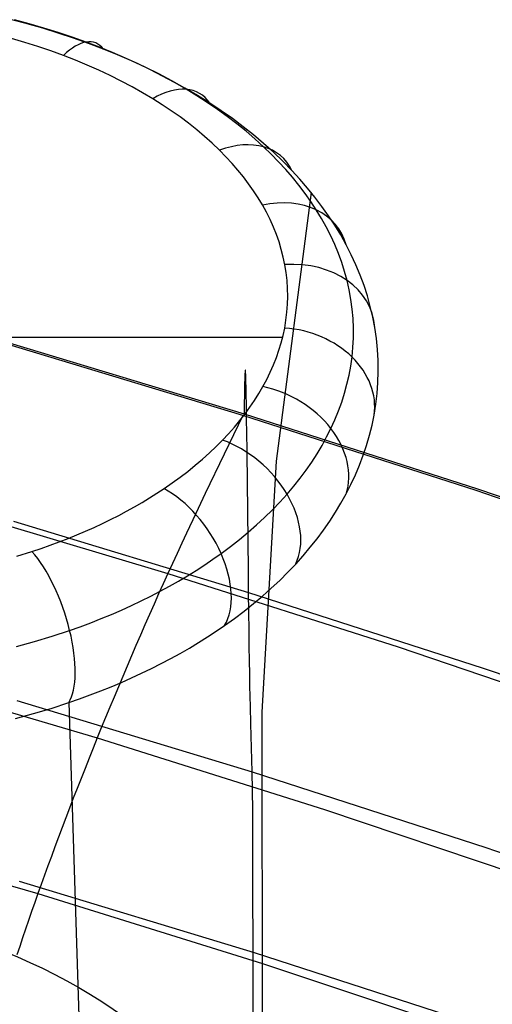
# Model space of a CAD drawing. Extents: x -3677 to -3089, y -67 to 482.
# Tile 103 of 110: x -3268 to -3257, y 452 to 473. Entities that reach past the tile are written whole.
import ezdxf

# ---------------------------------------------------------------- set-up
doc = ezdxf.new("R2010")
doc.units = 0
doc.layers.add('CURVA_ORIGIN', color=125, linetype='CONTINUOUS')

msp = doc.modelspace()

# ---------------------------------------------------------------- linework, layer by layer
at = {"layer": 'CURVA_ORIGIN'}
for p, q in [((-3267.477, 473.324, 382.701), (-3267.825, 473.416, 382.599)), ((-3267.435, 473.325, 383.692), (-3267.76, 473.412, 383.583)), ((-3267.132, 473.226, 382.81), (-3267.477, 473.324, 382.701)), ((-3267.114, 473.232, 383.808), (-3267.435, 473.325, 383.692)), ((-3266.791, 473.121, 382.926), (-3267.132, 473.226, 382.81)), ((-3266.797, 473.134, 383.932), (-3267.114, 473.232, 383.808)), ((-3267.53, 472.916, 384.597), (-3267.823, 473.003, 384.483)), ((-3266.485, 473.03, 384.062), (-3266.797, 473.134, 383.932)), ((-3266.455, 473.009, 383.049), (-3266.791, 473.121, 382.926)), ((-3266.177, 472.92, 384.199), (-3266.485, 473.03, 384.062)), ((-3266.122, 472.891, 383.179), (-3266.455, 473.009, 383.049)), ((-3267.241, 472.824, 384.718), (-3267.53, 472.916, 384.597)), ((-3266.957, 472.727, 384.846), (-3267.241, 472.824, 384.718)), ((-3265.883, 472.808, 384.339), (-3266.177, 472.92, 384.199)), ((-3265.795, 472.766, 383.317), (-3266.122, 472.891, 383.179)), ((-3265.593, 472.691, 384.485), (-3265.883, 472.808, 384.339)), ((-3265.482, 472.639, 383.456), (-3265.795, 472.766, 383.317)), ((-3266.677, 472.625, 384.981), (-3266.957, 472.727, 384.846)), ((-3266.412, 472.522, 385.118), (-3266.677, 472.625, 384.981)), ((-3266.151, 472.413, 385.261), (-3266.412, 472.522, 385.118)), ((-3265.309, 472.568, 384.637), (-3265.593, 472.691, 384.485)), ((-3265.174, 472.505, 383.602), (-3265.482, 472.639, 383.456)), ((-3265.03, 472.441, 384.796), (-3265.309, 472.568, 384.637)), ((-3265.895, 472.301, 385.41), (-3266.151, 472.413, 385.261)), ((-3265.645, 472.183, 385.565), (-3265.895, 472.301, 385.41)), ((-3264.871, 472.365, 383.755), (-3265.174, 472.505, 383.602)), ((-3264.757, 472.308, 384.961), (-3265.03, 472.441, 384.796)), ((-3264.574, 472.219, 383.914), (-3264.871, 472.365, 383.755)), ((-3264.489, 472.17, 385.131), (-3264.757, 472.308, 384.961)), ((-3265.401, 472.062, 385.725), (-3265.645, 472.183, 385.565)), ((-3264.283, 472.066, 384.079), (-3264.574, 472.219, 383.914)), ((-3264.227, 472.028, 385.308), (-3264.489, 472.17, 385.131)), ((-3265.163, 471.936, 385.891), (-3265.401, 472.062, 385.725)), ((-3264.931, 471.806, 386.063), (-3265.163, 471.936, 385.891)), ((-3263.998, 471.908, 384.25), (-3264.283, 472.066, 384.079)), ((-3263.971, 471.88, 385.491), (-3264.227, 472.028, 385.308)), ((-3263.719, 471.743, 384.427), (-3263.998, 471.908, 384.25)), ((-3263.735, 471.736, 385.668), (-3263.971, 471.88, 385.491)), ((-3264.706, 471.672, 386.24), (-3264.931, 471.806, 386.063)), ((-3264.499, 471.541, 386.413), (-3264.706, 471.672, 386.24)), ((-3263.505, 471.588, 385.851), (-3263.735, 471.736, 385.668)), ((-3263.447, 471.572, 384.61), (-3263.719, 471.743, 384.427)), ((-3264.299, 471.408, 386.589), (-3264.499, 471.541, 386.413)), ((-3263.282, 471.436, 386.039), (-3263.505, 471.588, 385.851)), ((-3263.196, 471.405, 384.788), (-3263.447, 471.572, 384.61)), ((-3263.064, 471.279, 386.232), (-3263.282, 471.436, 386.039)), ((-3264.105, 471.27, 386.771), (-3264.299, 471.408, 386.589)), ((-3263.917, 471.13, 386.956), (-3264.105, 471.27, 386.771)), ((-3262.951, 471.233, 384.972), (-3263.196, 471.405, 384.788)), ((-3262.853, 471.118, 386.429), (-3263.064, 471.279, 386.232)), ((-3262.714, 471.055, 385.16), (-3262.951, 471.233, 384.972)), ((-3263.736, 470.986, 387.146), (-3263.917, 471.13, 386.956)), ((-3262.649, 470.954, 386.631), (-3262.853, 471.118, 386.429)), ((-3262.483, 470.873, 385.353), (-3262.714, 471.055, 385.16)), ((-3263.562, 470.84, 387.34), (-3263.736, 470.986, 387.146)), ((-3263.395, 470.69, 387.537), (-3263.562, 470.84, 387.34)), ((-3262.452, 470.785, 386.837), (-3262.649, 470.954, 386.631)), ((-3262.26, 470.685, 385.551), (-3262.483, 470.873, 385.353)), ((-3262.262, 470.612, 387.048), (-3262.452, 470.785, 386.837)), ((-3263.235, 470.537, 387.739), (-3263.395, 470.69, 387.537)), ((-3262.093, 470.449, 387.248), (-3262.262, 470.612, 387.048)), ((-3262.045, 470.492, 385.754), (-3262.26, 470.685, 385.551)), ((-3263.093, 470.394, 387.929), (-3263.235, 470.537, 387.739)), ((-3262.958, 470.247, 388.122), (-3263.093, 470.394, 387.929)), ((-3261.93, 470.282, 387.451), (-3262.093, 470.449, 387.248)), ((-3261.837, 470.294, 385.961), (-3262.045, 470.492, 385.754)), ((-3262.829, 470.099, 388.318), (-3262.958, 470.247, 388.122)), ((-3261.773, 470.113, 387.657), (-3261.93, 470.282, 387.451)), ((-3261.637, 470.091, 386.173), (-3261.837, 470.294, 385.961)), ((-3262.707, 469.949, 388.517), (-3262.829, 470.099, 388.318)), ((-3262.592, 469.796, 388.718), (-3262.707, 469.949, 388.517)), ((-3261.624, 469.94, 387.867), (-3261.773, 470.113, 387.657)), ((-3261.46, 469.899, 386.373), (-3261.637, 470.091, 386.173)), ((-3261.481, 469.765, 388.08), (-3261.624, 469.94, 387.867)), ((-3262.483, 469.642, 388.921), (-3262.592, 469.796, 388.718)), ((-3261.346, 469.586, 388.297), (-3261.481, 469.765, 388.08)), ((-3261.289, 469.703, 386.577), (-3261.46, 469.899, 386.373)), ((-3261.127, 469.503, 386.785), (-3261.289, 469.703, 386.577)), ((-3262.382, 469.486, 389.127), (-3262.483, 469.642, 388.921)), ((-3262.287, 469.329, 389.335), (-3262.382, 469.486, 389.127)), ((-3261.211, 469.607, 386.676), (-3261.981, 463.676, 364.043)), ((-3261.218, 469.405, 388.516), (-3261.346, 469.586, 388.297)), ((-3260.973, 469.299, 386.995), (-3261.127, 469.503, 386.785)), ((-3262.199, 469.168, 389.548), (-3262.287, 469.329, 389.335)), ((-3261.098, 469.222, 388.738), (-3261.218, 469.405, 388.516)), ((-3260.826, 469.092, 387.209), (-3260.973, 469.299, 386.995)), ((-3262.119, 469.006, 389.762), (-3262.199, 469.168, 389.548)), ((-3260.984, 469.034, 388.965), (-3261.098, 469.222, 388.738)), ((-3260.688, 468.882, 387.426), (-3260.826, 469.092, 387.209)), ((-3262.045, 468.843, 389.977), (-3262.119, 469.006, 389.762)), ((-3261.98, 468.678, 390.195), (-3262.045, 468.843, 389.977)), ((-3260.878, 468.844, 389.195), (-3260.984, 469.034, 388.965)), ((-3260.781, 468.652, 389.427), (-3260.878, 468.844, 389.195)), ((-3260.559, 468.668, 387.646), (-3260.688, 468.882, 387.426)), ((-3261.921, 468.513, 390.413), (-3261.98, 468.678, 390.195)), ((-3260.692, 468.457, 389.661), (-3260.781, 468.652, 389.427)), ((-3260.439, 468.452, 387.868), (-3260.559, 468.668, 387.646)), ((-3261.871, 468.346, 390.633), (-3261.921, 468.513, 390.413)), ((-3260.611, 468.261, 389.898), (-3260.692, 468.457, 389.661)), ((-3260.326, 468.231, 388.096), (-3260.439, 468.452, 387.868)), ((-3261.828, 468.179, 390.854), (-3261.871, 468.346, 390.633)), ((-3261.793, 468.011, 391.076), (-3261.828, 468.179, 390.854)), ((-3260.538, 468.063, 390.136), (-3260.611, 468.261, 389.898)), ((-3260.223, 468.007, 388.326), (-3260.326, 468.231, 388.096)), ((-3261.764, 467.837, 391.305), (-3261.793, 468.011, 391.076)), ((-3260.475, 467.864, 390.376), (-3260.538, 468.063, 390.136)), ((-3260.129, 467.78, 388.558), (-3260.223, 468.007, 388.326)), ((-3261.744, 467.663, 391.536), (-3261.764, 467.837, 391.305)), ((-3260.42, 467.663, 390.618), (-3260.475, 467.864, 390.376)), ((-3260.045, 467.552, 388.792), (-3260.129, 467.78, 388.558)), ((-3261.732, 467.488, 391.766), (-3261.744, 467.663, 391.536)), ((-3260.372, 467.455, 390.869), (-3260.42, 467.663, 390.618)), ((-3259.971, 467.322, 389.028), (-3260.045, 467.552, 388.792)), ((-3261.733, 467.139, 392.228), (-3261.729, 467.314, 391.997)), ((-3261.729, 467.314, 391.997), (-3261.732, 467.488, 391.766)), ((-3260.335, 467.245, 391.121), (-3260.372, 467.455, 390.869)), ((-3259.906, 467.091, 389.266), (-3259.971, 467.322, 389.028)), ((-3261.746, 466.964, 392.459), (-3261.733, 467.139, 392.228)), ((-3260.306, 467.035, 391.375), (-3260.335, 467.245, 391.121)), ((-3259.852, 466.858, 389.505), (-3259.906, 467.091, 389.266)), ((-3261.767, 466.79, 392.689), (-3261.746, 466.964, 392.459)), ((-3260.288, 466.824, 391.629), (-3260.306, 467.035, 391.375)), ((-3261.796, 466.616, 392.919), (-3261.767, 466.79, 392.689)), ((-3260.279, 466.612, 391.884), (-3260.288, 466.824, 391.629)), ((-3259.807, 466.625, 389.745), (-3259.852, 466.858, 389.505)), ((-3261.873, 466.288, 393.352), (-3261.831, 466.452, 393.136)), ((-3261.831, 466.452, 393.136), (-3261.796, 466.616, 392.919)), ((-3260.28, 466.4, 392.139), (-3260.279, 466.612, 391.884)), ((-3259.772, 466.383, 389.994), (-3259.807, 466.625, 389.745)), ((-3261.841, 466.41, 393.191), (-3283.373, 466.41, 393.192)), ((-3262.718, 464.69, 435.396), (-3267.901, 466.254, 434.888)), ((-3267.875, 466.289, 434.876), (-3262.692, 464.726, 435.384)), ((-3261.922, 466.125, 393.568), (-3261.873, 466.288, 393.352)), ((-3260.29, 466.189, 392.395), (-3260.28, 466.4, 392.139)), ((-3259.747, 466.141, 390.245), (-3259.772, 466.383, 389.994)), ((-3261.979, 465.963, 393.782), (-3261.922, 466.125, 393.568)), ((-3260.31, 465.977, 392.65), (-3260.29, 466.189, 392.395)), ((-3259.733, 465.899, 390.495), (-3259.747, 466.141, 390.245)), ((-3262.113, 465.642, 394.206), (-3262.042, 465.802, 393.994)), ((-3262.042, 465.802, 393.994), (-3261.979, 465.963, 393.782)), ((-3260.338, 465.777, 392.891), (-3260.31, 465.977, 392.65)), ((-3259.73, 465.657, 390.747), (-3259.733, 465.899, 390.495)), ((-3262.674, 465.568, 434.271), (-3262.675, 465.544, 434.34)), ((-3262.673, 465.588, 434.2), (-3262.674, 465.568, 434.271)), ((-3262.672, 465.607, 434.129), (-3262.673, 465.588, 434.2)), ((-3262.671, 465.624, 434.056), (-3262.672, 465.607, 434.129)), ((-3262.67, 465.651, 433.908), (-3262.671, 465.639, 433.983)), ((-3262.671, 465.639, 433.983), (-3262.671, 465.624, 434.056)), ((-3262.669, 465.662, 433.832), (-3262.67, 465.651, 433.908)), ((-3262.668, 465.67, 433.755), (-3262.669, 465.662, 433.832)), ((-3262.667, 465.677, 433.677), (-3262.668, 465.67, 433.755)), ((-3262.666, 465.681, 433.599), (-3262.667, 465.677, 433.677)), ((-3262.665, 465.684, 433.519), (-3262.666, 465.681, 433.599)), ((-3262.664, 465.683, 433.356), (-3262.665, 465.685, 433.438)), ((-3262.665, 465.685, 433.438), (-3262.665, 465.684, 433.519)), ((-3262.663, 465.68, 433.274), (-3262.664, 465.683, 433.356)), ((-3262.662, 465.676, 433.19), (-3262.663, 465.68, 433.274)), ((-3262.661, 465.669, 433.106), (-3262.662, 465.676, 433.19)), ((-3262.66, 465.66, 433.02), (-3262.661, 465.669, 433.106)), ((-3262.66, 465.65, 432.934), (-3262.66, 465.66, 433.02)), ((-3262.659, 465.638, 432.847), (-3262.66, 465.65, 432.934)), ((-3262.658, 465.625, 432.759), (-3262.659, 465.638, 432.847)), ((-3262.656, 465.593, 432.58), (-3262.658, 465.625, 432.759)), ((-3262.655, 465.554, 432.398), (-3262.656, 465.593, 432.58)), ((-3262.19, 465.483, 394.416), (-3262.113, 465.642, 394.206)), ((-3260.421, 465.379, 393.373), (-3260.375, 465.578, 393.132)), ((-3260.375, 465.578, 393.132), (-3260.338, 465.777, 392.891)), ((-3259.738, 465.415, 390.998), (-3259.73, 465.657, 390.747)), ((-3262.68, 465.358, 434.732), (-3262.681, 465.339, 434.763)), ((-3262.679, 465.395, 434.67), (-3262.68, 465.377, 434.701)), ((-3262.68, 465.377, 434.701), (-3262.68, 465.358, 434.732)), ((-3262.678, 465.446, 434.574), (-3262.679, 465.43, 434.606)), ((-3262.679, 465.43, 434.606), (-3262.679, 465.413, 434.638)), ((-3262.679, 465.413, 434.638), (-3262.679, 465.395, 434.67)), ((-3262.677, 465.477, 434.509), (-3262.678, 465.462, 434.541)), ((-3262.678, 465.462, 434.541), (-3262.678, 465.446, 434.574)), ((-3262.676, 465.519, 434.408), (-3262.677, 465.491, 434.476)), ((-3262.677, 465.491, 434.476), (-3262.677, 465.477, 434.509)), ((-3262.675, 465.544, 434.34), (-3262.676, 465.519, 434.408)), ((-3262.653, 465.509, 432.213), (-3262.655, 465.554, 432.398)), ((-3262.652, 465.458, 432.025), (-3262.653, 465.509, 432.213)), ((-3262.65, 465.401, 431.834), (-3262.652, 465.458, 432.025)), ((-3262.648, 465.339, 431.64), (-3262.65, 465.401, 431.834)), ((-3262.275, 465.325, 394.624), (-3262.19, 465.483, 394.416)), ((-3260.475, 465.181, 393.612), (-3260.421, 465.379, 393.373)), ((-3259.756, 465.174, 391.249), (-3259.738, 465.415, 390.998)), ((-3262.684, 465.164, 434.998), (-3262.685, 465.139, 435.026)), ((-3262.685, 465.139, 435.026), (-3262.685, 465.114, 435.054)), ((-3262.683, 465.234, 434.912), (-3262.684, 465.211, 434.941)), ((-3262.684, 465.211, 434.941), (-3262.684, 465.188, 434.97)), ((-3262.684, 465.188, 434.97), (-3262.684, 465.164, 434.998)), ((-3262.682, 465.278, 434.854), (-3262.683, 465.256, 434.883)), ((-3262.683, 465.256, 434.883), (-3262.683, 465.234, 434.912)), ((-3262.681, 465.319, 434.794), (-3262.682, 465.299, 434.824)), ((-3262.682, 465.299, 434.824), (-3262.682, 465.278, 434.854)), ((-3262.681, 465.339, 434.763), (-3262.681, 465.319, 434.794)), ((-3262.647, 465.271, 431.443), (-3262.648, 465.339, 431.64)), ((-3262.645, 465.198, 431.244), (-3262.647, 465.271, 431.443)), ((-3262.644, 465.12, 431.042), (-3262.645, 465.198, 431.244)), ((-3262.46, 465.02, 395.028), (-3262.364, 465.172, 394.827)), ((-3262.364, 465.172, 394.827), (-3262.275, 465.325, 394.624)), ((-3260.537, 464.984, 393.851), (-3260.475, 465.181, 393.612)), ((-3259.784, 464.935, 391.5), (-3259.756, 465.174, 391.249)), ((-3262.689, 464.919, 435.239), (-3262.69, 464.857, 435.288)), ((-3262.688, 464.977, 435.187), (-3262.689, 464.919, 435.239)), ((-3262.687, 465.006, 435.161), (-3262.688, 464.977, 435.187)), ((-3262.686, 465.061, 435.108), (-3262.687, 465.034, 435.135)), ((-3262.687, 465.034, 435.135), (-3262.687, 465.006, 435.161)), ((-3262.685, 465.114, 435.054), (-3262.686, 465.088, 435.081)), ((-3262.686, 465.088, 435.081), (-3262.686, 465.061, 435.108)), ((-3262.641, 464.95, 430.631), (-3262.644, 465.12, 431.042)), ((-3262.638, 464.763, 430.211), (-3262.641, 464.95, 430.631)), ((-3262.562, 464.869, 395.226), (-3262.46, 465.02, 395.028)), ((-3260.608, 464.788, 394.088), (-3260.537, 464.984, 393.851)), ((-3259.823, 464.696, 391.75), (-3259.784, 464.935, 391.5)), ((-3262.785, 464.573, 395.618), (-3262.671, 464.72, 395.423)), ((-3262.691, 464.793, 435.337), (-3262.692, 464.726, 435.384)), ((-3262.692, 464.726, 435.384), (-3257.54, 463.069, 435.923)), ((-3262.69, 464.857, 435.288), (-3262.691, 464.793, 435.337)), ((-3262.671, 464.72, 395.423), (-3262.562, 464.869, 395.226)), ((-3262.635, 464.56, 429.783), (-3262.638, 464.763, 430.211)), ((-3260.688, 464.594, 394.324), (-3260.608, 464.788, 394.088)), ((-3259.869, 464.472, 391.987), (-3259.823, 464.696, 391.75)), ((-3262.718, 464.69, 435.396), (-3263.134, 463.83, 435.673)), ((-3262.906, 464.428, 395.81), (-3262.785, 464.573, 395.618)), ((-3257.567, 463.032, 435.935), (-3262.718, 464.69, 435.396)), ((-3262.632, 464.343, 429.348), (-3262.635, 464.56, 429.783)), ((-3260.775, 464.401, 394.558), (-3260.688, 464.594, 394.324)), ((-3263.166, 464.143, 396.186), (-3263.033, 464.284, 395.999)), ((-3263.033, 464.284, 395.999), (-3262.906, 464.428, 395.81)), ((-3262.626, 463.874, 428.46), (-3262.632, 464.343, 429.348)), ((-3260.87, 464.213, 394.787), (-3260.775, 464.401, 394.558)), ((-3259.924, 464.249, 392.222), (-3259.869, 464.472, 391.987)), ((-3263.308, 464.001, 396.374), (-3263.166, 464.143, 396.186)), ((-3260.972, 464.027, 395.014), (-3260.87, 464.213, 394.787)), ((-3259.989, 464.028, 392.457), (-3259.924, 464.249, 392.222)), ((-3263.609, 463.723, 396.74), (-3263.455, 463.861, 396.559)), ((-3263.134, 463.83, 435.673), (-3263.55, 462.964, 435.931)), ((-3263.455, 463.861, 396.559), (-3263.308, 464.001, 396.374)), ((-3262.598, 461.265, 423.889), (-3262.626, 463.874, 428.46)), ((-3261.199, 463.66, 395.461), (-3261.082, 463.842, 395.238)), ((-3261.082, 463.842, 395.238), (-3260.972, 464.027, 395.014)), ((-3260.062, 463.809, 392.69), (-3259.989, 464.028, 392.457)), ((-3263.768, 463.588, 396.919), (-3263.609, 463.723, 396.74)), ((-3261.981, 463.676, 364.043), (-3262.302, 458.145, 344.333)), ((-3261.324, 463.479, 395.681), (-3261.199, 463.66, 395.461)), ((-3260.144, 463.592, 392.921), (-3260.062, 463.809, 392.69)), ((-3264.103, 463.325, 397.266), (-3263.932, 463.455, 397.094)), ((-3263.932, 463.455, 397.094), (-3263.768, 463.588, 396.919)), ((-3261.457, 463.301, 395.898), (-3261.324, 463.479, 395.681)), ((-3260.235, 463.378, 393.152), (-3260.144, 463.592, 392.921)), ((-3264.459, 463.073, 397.599), (-3264.278, 463.198, 397.434)), ((-3264.278, 463.198, 397.434), (-3264.103, 463.325, 397.266)), ((-3261.597, 463.125, 396.114), (-3261.457, 463.301, 395.898)), ((-3260.333, 463.165, 393.38), (-3260.235, 463.378, 393.152)), ((-3264.778, 462.868, 397.87), (-3264.617, 462.97, 397.736)), ((-3264.617, 462.97, 397.736), (-3264.459, 463.073, 397.599)), ((-3263.55, 462.964, 435.931), (-3263.758, 462.528, 436.046)), ((-3261.744, 462.952, 396.326), (-3261.597, 463.125, 396.114)), ((-3260.441, 462.956, 393.606), (-3260.333, 463.165, 393.38)), ((-3252.452, 461.278, 436.505), (-3257.567, 463.032, 435.935)), ((-3257.54, 463.069, 435.923), (-3252.425, 461.316, 436.493)), ((-3265.111, 462.671, 398.13), (-3264.943, 462.769, 398.001)), ((-3264.943, 462.769, 398.001), (-3264.778, 462.868, 397.87)), ((-3262.066, 462.606, 396.749), (-3261.901, 462.778, 396.539)), ((-3261.901, 462.778, 396.539), (-3261.744, 462.952, 396.326)), ((-3260.675, 462.552, 394.045), (-3260.554, 462.752, 393.827)), ((-3260.554, 462.752, 393.827), (-3260.441, 462.956, 393.606)), ((-3269.487, 462.726, 435.803), (-3264.375, 461.201, 436.298)), ((-3265.458, 462.483, 398.378), (-3265.283, 462.576, 398.256)), ((-3265.283, 462.576, 398.256), (-3265.111, 462.671, 398.13)), ((-3263.758, 462.528, 436.046), (-3263.965, 462.089, 436.148)), ((-3262.238, 462.438, 396.956), (-3262.066, 462.606, 396.749)), ((-3260.803, 462.354, 394.26), (-3260.675, 462.552, 394.045)), ((-3267.779, 462.353, 422.487), (-3262.593, 460.785, 422.997)), ((-3265.818, 462.305, 398.615), (-3265.637, 462.393, 398.498)), ((-3265.637, 462.393, 398.498), (-3265.458, 462.483, 398.378)), ((-3262.416, 462.272, 397.16), (-3262.238, 462.438, 396.956)), ((-3260.939, 462.16, 394.474), (-3260.803, 462.354, 394.26)), ((-3266.38, 462.054, 398.946), (-3266.19, 462.135, 398.838)), ((-3266.19, 462.135, 398.838), (-3266.003, 462.219, 398.728)), ((-3266.003, 462.219, 398.728), (-3265.818, 462.305, 398.615)), ((-3262.794, 461.95, 397.555), (-3262.602, 462.11, 397.359)), ((-3262.602, 462.11, 397.359), (-3262.416, 462.272, 397.16)), ((-3261.082, 461.968, 394.685), (-3260.939, 462.16, 394.474)), ((-3266.968, 461.826, 399.247), (-3266.77, 461.899, 399.15)), ((-3266.77, 461.899, 399.15), (-3266.574, 461.975, 399.05)), ((-3266.574, 461.975, 399.05), (-3266.38, 462.054, 398.946)), ((-3263.965, 462.089, 436.148), (-3264.068, 461.868, 436.192)), ((-3262.993, 461.794, 397.748), (-3262.794, 461.95, 397.555)), ((-3261.232, 461.779, 394.893), (-3261.082, 461.968, 394.685)), ((-3267.705, 461.582, 399.57), (-3267.373, 461.686, 399.432)), ((-3267.373, 461.686, 399.432), (-3267.169, 461.755, 399.341)), ((-3267.169, 461.755, 399.341), (-3266.968, 461.826, 399.247)), ((-3264.068, 461.868, 436.192), (-3264.171, 461.646, 436.233)), ((-3263.199, 461.642, 397.936), (-3262.993, 461.794, 397.748)), ((-3261.389, 461.594, 395.098), (-3261.232, 461.779, 394.893)), ((-3264.171, 461.646, 436.233), (-3264.273, 461.424, 436.268)), ((-3263.561, 461.39, 398.246), (-3263.378, 461.515, 398.092)), ((-3263.378, 461.515, 398.092), (-3263.199, 461.642, 397.936)), ((-3261.552, 461.411, 395.3), (-3261.389, 461.594, 395.098)), ((-3264.273, 461.424, 436.268), (-3264.375, 461.201, 436.298)), ((-3263.942, 461.15, 398.543), (-3263.749, 461.269, 398.396)), ((-3263.749, 461.269, 398.396), (-3263.561, 461.39, 398.246)), ((-3262.593, 460.785, 422.997), (-3262.598, 461.265, 423.889)), ((-3261.906, 461.051, 395.703), (-3261.726, 461.229, 395.503)), ((-3261.726, 461.229, 395.503), (-3261.552, 461.411, 395.3)), ((-3264.375, 461.201, 436.298), (-3264.477, 460.976, 436.323)), ((-3264.375, 461.201, 436.298), (-3259.295, 459.584, 436.823)), ((-3264.338, 460.92, 398.828), (-3264.138, 461.033, 398.687)), ((-3264.138, 461.033, 398.687), (-3263.942, 461.15, 398.543)), ((-3262.093, 460.876, 395.899), (-3261.906, 461.051, 395.703)), ((-3264.751, 460.701, 399.099), (-3264.542, 460.809, 398.965)), ((-3264.477, 460.976, 436.323), (-3264.579, 460.751, 436.342)), ((-3264.542, 460.809, 398.965), (-3264.338, 460.92, 398.828)), ((-3262.287, 460.704, 396.092), (-3262.093, 460.876, 395.899)), ((-3265.178, 460.494, 399.356), (-3264.962, 460.596, 399.229)), ((-3264.962, 460.596, 399.229), (-3264.751, 460.701, 399.099)), ((-3264.579, 460.751, 436.342), (-3264.679, 460.525, 436.355)), ((-3262.588, 460.349, 422.126), (-3262.593, 460.785, 422.997)), ((-3262.593, 460.785, 422.997), (-3257.44, 459.124, 423.537)), ((-3262.486, 460.537, 396.281), (-3262.287, 460.704, 396.092)), ((-3265.619, 460.299, 399.598), (-3265.397, 460.395, 399.479)), ((-3265.397, 460.395, 399.479), (-3265.178, 460.494, 399.356)), ((-3264.679, 460.525, 436.355), (-3264.78, 460.299, 436.363)), ((-3262.903, 460.213, 396.647), (-3262.692, 460.373, 396.466)), ((-3262.692, 460.373, 396.466), (-3262.486, 460.537, 396.281)), ((-3266.074, 460.116, 399.825), (-3265.845, 460.206, 399.713)), ((-3265.845, 460.206, 399.713), (-3265.619, 460.299, 399.598)), ((-3264.78, 460.299, 436.363), (-3264.88, 460.072, 436.366)), ((-3263.121, 460.057, 396.824), (-3262.903, 460.213, 396.647)), ((-3262.583, 459.955, 421.277), (-3262.588, 460.349, 422.126)), ((-3266.924, 459.818, 400.196), (-3266.541, 459.946, 400.037)), ((-3266.541, 459.946, 400.037), (-3266.306, 460.029, 399.933)), ((-3266.306, 460.029, 399.933), (-3266.074, 460.116, 399.825)), ((-3264.88, 460.072, 436.366), (-3264.979, 459.844, 436.364)), ((-3263.502, 459.802, 397.116), (-3263.309, 459.928, 396.972)), ((-3263.309, 459.928, 396.972), (-3263.121, 460.057, 396.824)), ((-3262.577, 459.599, 420.447), (-3262.583, 459.955, 421.277)), ((-3267.315, 459.699, 400.344), (-3266.924, 459.818, 400.196)), ((-3264.979, 459.844, 436.364), (-3265.078, 459.617, 436.356)), ((-3263.699, 459.678, 397.257), (-3263.502, 459.802, 397.116)), ((-3267.712, 459.589, 400.482), (-3267.315, 459.699, 400.344)), ((-3265.078, 459.617, 436.356), (-3265.176, 459.389, 436.343)), ((-3264.103, 459.44, 397.53), (-3263.899, 459.558, 397.395)), ((-3263.899, 459.558, 397.395), (-3263.699, 459.678, 397.257)), ((-3262.572, 459.278, 419.636), (-3262.577, 459.599, 420.447)), ((-3259.295, 459.584, 436.823), (-3254.25, 457.873, 437.379)), ((-3265.176, 459.389, 436.343), (-3265.274, 459.161, 436.325)), ((-3264.521, 459.215, 397.79), (-3264.311, 459.326, 397.662)), ((-3264.311, 459.326, 397.662), (-3264.103, 459.44, 397.53)), ((-3262.567, 458.989, 418.84), (-3262.572, 459.278, 419.636)), ((-3270.978, 459.062, 435.577), (-3265.933, 457.574, 436.06)), ((-3265.274, 459.161, 436.325), (-3265.37, 458.933, 436.302)), ((-3264.953, 459.001, 398.037), (-3264.736, 459.106, 397.915)), ((-3264.736, 459.106, 397.915), (-3264.521, 459.215, 397.79)), ((-3257.44, 459.124, 423.537), (-3252.323, 457.365, 424.108)), ((-3265.37, 458.933, 436.302), (-3265.466, 458.705, 436.274)), ((-3265.398, 458.8, 398.27), (-3265.174, 458.899, 398.155)), ((-3265.174, 458.899, 398.155), (-3264.953, 459.001, 398.037)), ((-3262.562, 458.727, 418.059), (-3262.567, 458.989, 418.84)), ((-3265.854, 458.612, 398.489), (-3265.625, 458.705, 398.381)), ((-3265.625, 458.705, 398.381), (-3265.398, 458.8, 398.27)), ((-3265.466, 458.705, 436.274), (-3265.561, 458.478, 436.24)), ((-3262.557, 458.489, 417.29), (-3262.562, 458.727, 418.059)), ((-3266.559, 458.354, 398.79), (-3266.322, 458.437, 398.693)), ((-3266.322, 458.437, 398.693), (-3266.086, 458.523, 398.593)), ((-3266.086, 458.523, 398.593), (-3265.854, 458.612, 398.489)), ((-3265.561, 458.478, 436.24), (-3265.656, 458.251, 436.203)), ((-3262.552, 458.271, 416.531), (-3262.557, 458.489, 417.29)), ((-3267.703, 458.398, 410.103), (-3262.515, 456.826, 410.614)), ((-3267.339, 458.111, 399.075), (-3266.946, 458.228, 398.938)), ((-3266.946, 458.228, 398.938), (-3266.559, 458.354, 398.79)), ((-3266.559, 458.354, 398.79), (-3265.213, 415.619, 266.034)), ((-3265.656, 458.251, 436.203), (-3265.749, 458.025, 436.16)), ((-3262.542, 457.883, 415.037), (-3262.552, 458.271, 416.531)), ((-3267.737, 458.002, 399.203), (-3267.339, 458.111, 399.075)), ((-3265.749, 458.025, 436.16), (-3265.842, 457.799, 436.112)), ((-3262.302, 458.145, 344.333), (-3262.273, 433.227, 260.813)), ((-3265.842, 457.799, 436.112), (-3265.933, 457.574, 436.06)), ((-3262.515, 456.826, 410.614), (-3262.542, 457.883, 415.037)), ((-3265.933, 457.574, 436.06), (-3266.024, 457.35, 436.003)), ((-3265.933, 457.574, 436.06), (-3260.919, 455.996, 436.572)), ((-3266.024, 457.35, 436.003), (-3266.113, 457.127, 435.942)), ((-3266.113, 457.127, 435.942), (-3266.202, 456.904, 435.876)), ((-3266.202, 456.904, 435.876), (-3266.289, 456.683, 435.805)), ((-3266.289, 456.683, 435.805), (-3266.375, 456.463, 435.73)), ((-3262.507, 456.42, 409.112), (-3262.515, 456.826, 410.614)), ((-3262.515, 456.826, 410.614), (-3257.36, 455.161, 411.155)), ((-3266.375, 456.463, 435.73), (-3266.46, 456.245, 435.65)), ((-3266.46, 456.245, 435.65), (-3266.544, 456.027, 435.566)), ((-3262.5, 455.972, 407.59), (-3262.507, 456.42, 409.112)), ((-3266.544, 456.027, 435.566), (-3266.627, 455.811, 435.477)), ((-3266.627, 455.811, 435.477), (-3266.708, 455.597, 435.384)), ((-3262.488, 444.782, 373.519), (-3262.5, 455.972, 407.59)), ((-3260.919, 455.996, 436.572), (-3255.939, 454.326, 437.115)), ((-3272.231, 455.6, 434.137), (-3267.242, 454.144, 434.61)), ((-3266.708, 455.597, 435.384), (-3266.788, 455.384, 435.287)), ((-3266.788, 455.384, 435.287), (-3266.867, 455.173, 435.185)), ((-3266.867, 455.173, 435.185), (-3266.945, 454.963, 435.078)), ((-3257.36, 455.161, 411.155), (-3252.242, 453.398, 411.728)), ((-3266.945, 454.963, 435.078), (-3267.021, 454.755, 434.968)), ((-3267.021, 454.755, 434.968), (-3267.096, 454.55, 434.853)), ((-3267.096, 454.55, 434.853), (-3267.17, 454.346, 434.733)), ((-3267.656, 454.417, 397.727), (-3262.466, 452.844, 398.238)), ((-3267.17, 454.346, 434.733), (-3267.242, 454.144, 434.61)), ((-3267.242, 454.144, 434.61), (-3267.312, 453.944, 434.482)), ((-3267.242, 454.144, 434.61), (-3262.282, 452.599, 435.111)), ((-3267.312, 453.944, 434.482), (-3267.381, 453.746, 434.35)), ((-3267.381, 453.746, 434.35), (-3267.449, 453.551, 434.213)), ((-3267.449, 453.551, 434.213), (-3267.515, 453.357, 434.073)), ((-3267.515, 453.357, 434.073), (-3267.579, 453.167, 433.929)), ((-3267.642, 452.979, 433.781), (-3267.703, 452.793, 433.629)), ((-3267.579, 453.167, 433.929), (-3267.642, 452.979, 433.781)), ((-3262.466, 452.844, 398.238), (-3257.31, 451.176, 398.78)), ((-3262.282, 452.599, 435.111), (-3257.357, 450.964, 435.642))]:
    msp.add_line(p, q, dxfattribs=at)
at = {"layer": 'CURVA_ORIGIN', "extrusion": (-0.000859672, 0.297483, 0.954727)}
msp.add_circle((3271.571, -337.42, 433.808), 12.632, dxfattribs=at)
at = {"layer": 'CURVA_ORIGIN', "extrusion": (0.847922, -0.319936, 0.422693)}
msp.add_arc((-712.51, 1709.988, -2758.37), 2, 345.3829, 41.7576, dxfattribs=at)
at = {"layer": 'CURVA_ORIGIN', "extrusion": (0.701529, -0.430144, 0.568184)}
msp.add_arc((-1305.77, 2037.818, -2273.718), 2, 345.0923, 47.1793, dxfattribs=at)
at = {"layer": 'CURVA_ORIGIN', "extrusion": (0.522534, -0.51464, 0.679783)}
msp.add_arc((-1955.721, 2087.637, -1683.729), 2, 345.8494, 55.3853, dxfattribs=at)
at = {"layer": 'CURVA_ORIGIN', "extrusion": (0.327201, -0.570428, 0.75336)}
msp.add_arc((-2597.075, 1783.74, -1041.831), 2, 348.6176, 66.627, dxfattribs=at)
at = {"layer": 'CURVA_ORIGIN', "extrusion": (0.112001, -0.599855, 0.792231)}
msp.add_arc((-3120.774, 1075.429, -336.242), 2, 354.2098, 81.5836, dxfattribs=at)
at = {"layer": 'CURVA_ORIGIN', "extrusion": (-0.114304, -0.599658, 0.792051)}
msp.add_arc((-3291.178, 117.182, 404.239), 2, 1.8091, 98.5836, dxfattribs=at)
at = {"layer": 'CURVA_ORIGIN', "extrusion": (-0.319631, -0.571903, 0.755489)}
msp.add_arc((-3073.938, -638.828, 1074.738), 2, 8.3102, 112.8878, dxfattribs=at)
at = {"layer": 'CURVA_ORIGIN', "extrusion": (-0.504115, -0.521262, 0.688589)}
msp.add_arc((-2667.222, -1046.694, 1675.88), 2, 12.7931, 123.6596, dxfattribs=at)
at = {"layer": 'CURVA_ORIGIN', "extrusion": (-0.668349, -0.448945, 0.593092)}
msp.add_arc((-2203.348, -1135.429, 2209.716), 2, 15.5805, 131.4373, dxfattribs=at)
at = {"layer": 'CURVA_ORIGIN', "extrusion": (-0.878789, -0.288007, 0.380502)}
msp.add_arc((-1454.778, -758.621, 2890.348), 2, 17.8044, 139.2572, dxfattribs=at)

doc.saveas('drawing.dxf')
